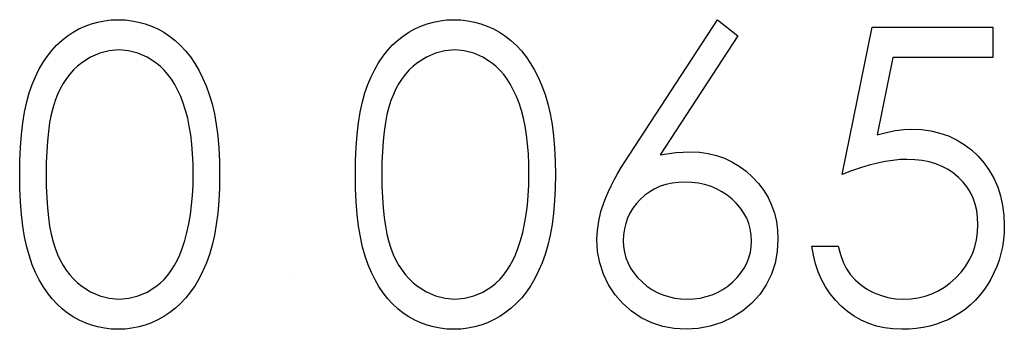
# Model space of a CAD drawing. Header units: inches. Extents: x 7.3 to 43.3, y -43.5 to -20.4.
# Tile 67 of 136: x 35.866 to 36.328, y -39.97 to -39.825. Entities that reach past the tile are written whole.
import ezdxf

# ---------------------------------------------------------------- set-up
doc = ezdxf.new("R2010")
doc.units = ezdxf.units.IN
doc.header["$LTSCALE"] = 0.5
doc.header["$MEASUREMENT"] = 0

msp = doc.modelspace()

# ---------------------------------------------------------------- linework, layer by layer
at = {"color": 7, "linetype": 'Continuous'}
for p, q in [((35.89419, -39.82929), (35.89703, -39.82796)), ((35.89703, -39.82796), (35.89999, -39.82689)), ((35.89999, -39.82689), (35.90299, -39.82603)), ((35.90299, -39.82603), (35.90609, -39.82542)), ((35.90609, -39.82542), (35.90923, -39.82507)), ((35.90923, -39.82507), (35.91249, -39.82495)), ((35.91249, -39.82495), (35.91249, -39.82495)), ((35.91249, -39.82495), (35.91578, -39.82507)), ((35.91578, -39.82507), (35.919, -39.82542)), ((35.919, -39.82542), (35.92212, -39.82603)), ((35.92212, -39.82603), (35.92519, -39.82689)), ((35.92519, -39.82689), (35.92817, -39.82796)), ((35.92817, -39.82796), (35.93107, -39.82929)), ((36.05142, -39.82929), (36.05426, -39.82796)), ((36.05426, -39.82796), (36.05721, -39.82689)), ((36.05721, -39.82689), (36.06022, -39.82603)), ((36.06022, -39.82603), (36.06331, -39.82542)), ((36.06331, -39.82542), (36.06646, -39.82507)), ((36.06646, -39.82507), (36.06972, -39.82495)), ((36.06972, -39.82495), (36.06972, -39.82495)), ((36.06972, -39.82495), (36.073, -39.82507)), ((36.073, -39.82507), (36.07623, -39.82542)), ((36.07623, -39.82542), (36.07935, -39.82603)), ((36.07935, -39.82603), (36.08242, -39.82689)), ((36.08242, -39.82689), (36.0854, -39.82796)), ((36.0854, -39.82796), (36.0883, -39.82929)), ((36.15211, -39.88783), (36.19324, -39.82495)), ((36.19324, -39.82495), (36.20277, -39.83244)), ((35.8861, -39.8347), (35.8887, -39.83266)), ((35.8887, -39.83266), (35.8914, -39.83086)), ((35.8914, -39.83086), (35.89419, -39.82929)), ((35.93107, -39.82929), (35.93391, -39.83086)), ((35.93391, -39.83086), (35.93664, -39.83268)), ((35.93664, -39.83268), (35.93927, -39.83473)), ((36.04333, -39.8347), (36.04592, -39.83266)), ((36.04592, -39.83266), (36.04863, -39.83086)), ((36.04863, -39.83086), (36.05142, -39.82929)), ((36.0883, -39.82929), (36.09114, -39.83086)), ((36.09114, -39.83086), (36.09387, -39.83268)), ((36.09387, -39.83268), (36.09649, -39.83473)), ((36.20277, -39.83244), (36.16636, -39.88811)), ((36.20277, -39.83244), (36.20277, -39.83244)), ((36.25154, -39.89739), (36.26567, -39.82849)), ((36.26567, -39.82849), (36.26567, -39.82849)), ((36.26567, -39.82849), (36.3222, -39.82849)), ((36.3222, -39.82849), (36.3222, -39.84262)), ((35.88141, -39.83942), (35.88367, -39.83693)), ((35.88367, -39.83693), (35.8861, -39.8347)), ((35.93927, -39.83473), (35.94178, -39.83704)), ((35.94178, -39.83704), (35.94412, -39.83958)), ((36.03864, -39.83942), (36.0409, -39.83693)), ((36.0409, -39.83693), (36.04333, -39.8347)), ((36.09649, -39.83473), (36.09901, -39.83704)), ((36.09901, -39.83704), (36.10135, -39.83958)), ((35.8773, -39.84508), (35.87928, -39.84212)), ((35.87928, -39.84212), (35.88141, -39.83942)), ((35.90391, -39.84058), (35.89963, -39.84248)), ((35.90835, -39.83947), (35.90391, -39.84058)), ((35.9129, -39.83909), (35.90835, -39.83947)), ((35.9174, -39.83947), (35.9129, -39.83909)), ((35.9129, -39.83909), (35.9129, -39.83909)), ((35.92179, -39.84058), (35.9174, -39.83947)), ((35.92604, -39.84248), (35.92179, -39.84058)), ((35.94412, -39.83958), (35.94633, -39.84234)), ((36.03452, -39.84508), (36.03651, -39.84212)), ((36.03651, -39.84212), (36.03864, -39.83942)), ((36.06113, -39.84058), (36.05686, -39.84248)), ((36.06558, -39.83947), (36.06113, -39.84058)), ((36.07013, -39.83909), (36.06558, -39.83947)), ((36.07463, -39.83947), (36.07013, -39.83909)), ((36.07013, -39.83909), (36.07013, -39.83909)), ((36.07902, -39.84058), (36.07463, -39.83947)), ((36.08327, -39.84248), (36.07902, -39.84058)), ((36.10135, -39.83958), (36.10356, -39.84234)), ((35.87545, -39.84822), (35.8773, -39.84508)), ((35.89347, -39.84668), (35.89162, -39.84845)), ((35.89546, -39.84511), (35.89347, -39.84668)), ((35.89963, -39.84248), (35.89546, -39.84511)), ((35.93021, -39.84511), (35.92604, -39.84248)), ((35.9322, -39.84671), (35.93021, -39.84511)), ((35.93408, -39.84853), (35.9322, -39.84671)), ((35.94633, -39.84234), (35.9484, -39.84538)), ((35.9484, -39.84538), (35.95033, -39.84864)), ((36.03267, -39.84822), (36.03452, -39.84508)), ((36.0507, -39.84668), (36.04885, -39.84845)), ((36.05269, -39.84511), (36.0507, -39.84668)), ((36.05686, -39.84248), (36.05269, -39.84511)), ((36.08744, -39.84511), (36.08327, -39.84248)), ((36.08943, -39.84671), (36.08744, -39.84511)), ((36.0913, -39.84853), (36.08943, -39.84671)), ((36.10356, -39.84234), (36.10563, -39.84538)), ((36.10563, -39.84538), (36.10756, -39.84864)), ((36.27533, -39.84262), (36.26791, -39.87886)), ((36.3222, -39.84262), (36.27533, -39.84262)), ((36.27533, -39.84262), (36.27533, -39.84262)), ((36.3222, -39.84262), (36.3222, -39.84262)), ((35.87376, -39.85162), (35.87545, -39.84822)), ((35.88988, -39.8504), (35.88828, -39.85253)), ((35.89162, -39.84845), (35.88988, -39.8504)), ((35.93587, -39.85057), (35.93408, -39.84853)), ((35.93753, -39.85283), (35.93587, -39.85057)), ((35.95033, -39.84864), (35.9521, -39.85214)), ((36.03099, -39.85162), (36.03267, -39.84822)), ((36.04711, -39.8504), (36.04551, -39.85253)), ((36.04885, -39.84845), (36.04711, -39.8504)), ((36.0931, -39.85057), (36.0913, -39.84853)), ((36.09475, -39.85283), (36.0931, -39.85057)), ((36.10756, -39.84864), (36.10933, -39.85214)), ((35.87089, -39.85916), (35.87224, -39.85524)), ((35.87224, -39.85524), (35.87376, -39.85162)), ((35.88679, -39.85482), (35.88541, -39.85731)), ((35.88828, -39.85253), (35.88679, -39.85482)), ((35.93907, -39.85532), (35.93753, -39.85283)), ((35.94051, -39.85802), (35.93907, -39.85532)), ((35.9521, -39.85214), (35.95376, -39.8559)), ((35.95376, -39.8559), (35.95522, -39.85993)), ((36.02812, -39.85916), (36.02947, -39.85524)), ((36.02947, -39.85524), (36.03099, -39.85162)), ((36.04402, -39.85482), (36.04264, -39.85731)), ((36.04551, -39.85253), (36.04402, -39.85482)), ((36.0963, -39.85532), (36.09475, -39.85283)), ((36.09774, -39.85802), (36.0963, -39.85532)), ((36.10933, -39.85214), (36.11099, -39.8559)), ((36.11099, -39.8559), (36.11245, -39.85993)), ((35.86971, -39.86346), (35.87089, -39.85916)), ((35.88417, -39.85996), (35.88304, -39.8628)), ((35.88541, -39.85731), (35.88417, -39.85996)), ((35.94183, -39.86092), (35.94051, -39.85802)), ((35.95522, -39.85993), (35.95652, -39.86429)), ((36.02693, -39.86346), (36.02812, -39.85916)), ((36.0414, -39.85996), (36.04027, -39.8628)), ((36.04264, -39.85731), (36.0414, -39.85996)), ((36.09906, -39.86092), (36.09774, -39.85802)), ((36.11245, -39.85993), (36.11375, -39.86429)), ((35.86868, -39.86815), (35.86971, -39.86346)), ((35.88304, -39.8628), (35.88204, -39.86589)), ((35.94305, -39.86407), (35.94183, -39.86092)), ((35.94412, -39.86744), (35.94305, -39.86407)), ((35.95652, -39.86429), (35.95759, -39.86898)), ((36.02591, -39.86815), (36.02693, -39.86346)), ((36.04027, -39.8628), (36.03927, -39.86589)), ((36.10028, -39.86407), (36.09906, -39.86092)), ((36.10135, -39.86744), (36.10028, -39.86407)), ((36.11375, -39.86429), (36.11482, -39.86898)), ((35.86788, -39.87323), (35.86868, -39.86815)), ((35.88119, -39.86934), (35.88044, -39.87312)), ((35.88204, -39.86589), (35.88119, -39.86934)), ((35.94509, -39.87102), (35.94412, -39.86744)), ((35.95759, -39.86898), (35.95848, -39.87401)), ((36.02511, -39.87323), (36.02591, -39.86815)), ((36.03842, -39.86934), (36.03767, -39.87312)), ((36.03927, -39.86589), (36.03842, -39.86934)), ((36.10232, -39.87102), (36.10135, -39.86744)), ((36.11482, -39.86898), (36.11571, -39.87401)), ((35.86725, -39.8787), (35.86788, -39.87323)), ((35.88044, -39.87312), (35.87986, -39.87729)), ((35.94586, -39.87483), (35.94509, -39.87102)), ((35.95848, -39.87401), (35.95917, -39.87936)), ((36.02448, -39.8787), (36.02511, -39.87323)), ((36.03767, -39.87312), (36.03709, -39.87729)), ((36.10309, -39.87483), (36.10232, -39.87102)), ((36.11571, -39.87401), (36.1164, -39.87936)), ((35.86678, -39.88458), (35.86725, -39.8787)), ((35.87986, -39.87729), (35.87939, -39.88179)), ((35.94653, -39.87889), (35.94586, -39.87483)), ((35.94702, -39.88317), (35.94653, -39.87889)), ((36.02401, -39.88458), (36.02448, -39.8787)), ((36.03709, -39.87729), (36.03662, -39.88179)), ((36.10375, -39.87889), (36.10309, -39.87483)), ((36.10425, -39.88317), (36.10375, -39.87889)), ((36.26791, -39.87886), (36.2723, -39.8777)), ((36.26791, -39.87886), (36.26791, -39.87886)), ((36.2723, -39.8777), (36.27647, -39.87685)), ((36.27647, -39.87685), (36.28041, -39.87635)), ((36.28041, -39.87635), (36.28414, -39.87619)), ((36.28414, -39.87619), (36.28414, -39.87619)), ((36.28414, -39.87619), (36.28875, -39.87638)), ((36.28875, -39.87638), (36.29317, -39.87699)), ((36.29317, -39.87699), (36.29736, -39.87798)), ((36.29736, -39.87798), (36.30136, -39.87936)), ((35.87939, -39.88179), (35.87906, -39.88662)), ((35.94741, -39.88767), (35.94702, -39.88317)), ((35.95917, -39.87936), (35.95966, -39.88507)), ((36.03662, -39.88179), (36.03629, -39.88662)), ((36.10464, -39.88767), (36.10425, -39.88317)), ((36.1164, -39.87936), (36.11689, -39.88507)), ((36.30136, -39.87936), (36.30515, -39.88113)), ((36.30515, -39.88113), (36.30871, -39.88331)), ((36.30871, -39.88331), (36.31207, -39.88588)), ((35.8665, -39.89082), (35.86678, -39.88458)), ((35.87906, -39.88662), (35.87884, -39.89184)), ((35.9476, -39.89242), (35.94741, -39.88767)), ((35.95966, -39.88507), (35.95994, -39.89109)), ((36.02373, -39.89082), (36.02401, -39.88458)), ((36.03629, -39.88662), (36.03607, -39.89184)), ((36.10483, -39.89242), (36.10464, -39.88767)), ((36.11689, -39.88507), (36.11717, -39.89109)), ((36.15004, -39.89104), (36.15211, -39.88783)), ((36.15211, -39.88783), (36.15211, -39.88783)), ((36.16636, -39.88811), (36.17364, -39.88712)), ((36.16636, -39.88811), (36.16636, -39.88811)), ((36.17364, -39.88712), (36.18063, -39.88679)), ((36.18063, -39.88679), (36.18063, -39.88679)), ((36.18063, -39.88679), (36.18482, -39.88698)), ((36.18482, -39.88698), (36.18885, -39.88753)), ((36.18885, -39.88753), (36.19272, -39.88844)), ((36.31207, -39.88588), (36.31525, -39.88886)), ((35.86642, -39.89744), (35.8665, -39.89082)), ((35.87884, -39.89184), (35.87879, -39.89739)), ((35.94768, -39.89739), (35.9476, -39.89242)), ((35.95994, -39.89109), (35.96005, -39.89744)), ((36.02365, -39.89744), (36.02373, -39.89082)), ((36.03607, -39.89184), (36.03601, -39.89739)), ((36.10491, -39.89739), (36.10483, -39.89242)), ((36.11717, -39.89109), (36.11728, -39.89744)), ((36.14811, -39.89413), (36.15004, -39.89104)), ((36.19272, -39.88844), (36.19642, -39.88974)), ((36.19642, -39.88974), (36.19995, -39.8914)), ((36.19995, -39.8914), (36.20335, -39.89341)), ((36.26805, -39.89209), (36.26418, -39.89308)), ((36.27177, -39.89131), (36.26805, -39.89209)), ((36.27531, -39.89076), (36.27177, -39.89131)), ((36.2787, -39.89043), (36.27531, -39.89076)), ((36.2819, -39.89032), (36.2787, -39.89043)), ((36.2856, -39.89046), (36.2819, -39.89032)), ((36.2819, -39.89032), (36.2819, -39.89032)), ((36.28908, -39.89084), (36.2856, -39.89046)), ((36.29239, -39.89151), (36.28908, -39.89084)), ((36.29551, -39.89242), (36.29239, -39.89151)), ((36.29844, -39.89363), (36.29551, -39.89242)), ((36.31525, -39.88886), (36.31812, -39.89214)), ((36.31812, -39.89214), (36.3206, -39.89562)), ((35.8665, -39.90401), (35.86642, -39.89744)), ((35.87879, -39.89739), (35.87884, -39.90291)), ((35.9476, -39.90235), (35.94768, -39.89739)), ((35.94768, -39.89739), (35.94768, -39.89739)), ((35.96005, -39.89744), (35.95994, -39.90376)), ((35.96005, -39.89744), (35.96005, -39.89744)), ((36.02373, -39.90401), (36.02365, -39.89744)), ((36.03601, -39.89739), (36.03607, -39.90291)), ((36.10483, -39.90235), (36.10491, -39.89739)), ((36.10491, -39.89739), (36.10491, -39.89739)), ((36.11728, -39.89744), (36.11717, -39.90376)), ((36.11728, -39.89744), (36.11728, -39.89744)), ((36.14477, -39.89995), (36.14637, -39.89708)), ((36.14637, -39.89708), (36.14811, -39.89413)), ((36.20335, -39.89341), (36.20655, -39.89581)), ((36.20655, -39.89581), (36.20961, -39.89857)), ((36.25593, -39.89573), (36.25154, -39.89739)), ((36.25154, -39.89739), (36.25154, -39.89739)), ((36.26013, -39.89429), (36.25593, -39.89573)), ((36.26418, -39.89308), (36.26013, -39.89429)), ((36.30117, -39.89507), (36.29844, -39.89363)), ((36.30374, -39.89678), (36.30117, -39.89507)), ((36.30608, -39.89877), (36.30374, -39.89678)), ((36.3206, -39.89562), (36.32273, -39.89935)), ((36.14336, -39.90269), (36.14477, -39.89995)), ((36.16906, -39.90205), (36.16636, -39.90291)), ((36.17191, -39.90142), (36.16906, -39.90205)), ((36.17489, -39.90106), (36.17191, -39.90142)), ((36.17803, -39.90092), (36.17489, -39.90106)), ((36.18121, -39.90106), (36.17803, -39.90092)), ((36.18424, -39.90142), (36.18121, -39.90106)), ((36.18717, -39.90205), (36.18424, -39.90142)), ((36.18999, -39.90291), (36.18717, -39.90205)), ((36.20961, -39.89857), (36.2124, -39.90161)), ((36.2124, -39.90161), (36.21483, -39.90481)), ((36.30821, -39.90095), (36.30608, -39.89877)), ((36.31006, -39.90329), (36.30821, -39.90095)), ((36.32273, -39.89935), (36.32444, -39.90327)), ((35.86678, -39.91022), (35.8665, -39.90401)), ((35.87884, -39.90291), (35.87906, -39.9081)), ((35.94735, -39.90716), (35.9476, -39.90235)), ((35.95994, -39.90376), (35.95966, -39.90975)), ((36.02401, -39.91022), (36.02373, -39.90401)), ((36.03607, -39.90291), (36.03629, -39.9081)), ((36.10458, -39.90716), (36.10483, -39.90235)), ((36.11717, -39.90376), (36.11689, -39.90975)), ((36.14102, -39.90779), (36.14209, -39.90528)), ((36.14209, -39.90528), (36.14336, -39.90269)), ((36.16144, -39.90542), (36.15921, -39.90705)), ((36.16382, -39.90404), (36.16144, -39.90542)), ((36.16636, -39.90291), (36.16382, -39.90404)), ((36.19266, -39.90404), (36.18999, -39.90291)), ((36.19523, -39.90542), (36.19266, -39.90404)), ((36.19769, -39.90705), (36.19523, -39.90542)), ((36.21483, -39.90481), (36.21687, -39.90818)), ((36.31161, -39.9058), (36.31006, -39.90329)), ((36.31288, -39.90848), (36.31161, -39.9058)), ((36.32444, -39.90327), (36.32579, -39.90743)), ((35.86725, -39.91607), (35.86678, -39.91022)), ((35.87906, -39.9081), (35.87939, -39.91295)), ((35.94694, -39.91177), (35.94735, -39.90716)), ((35.95966, -39.90975), (35.95917, -39.91544)), ((36.02448, -39.91607), (36.02401, -39.91022)), ((36.03629, -39.9081), (36.03662, -39.91295)), ((36.10417, -39.91177), (36.10458, -39.90716)), ((36.11689, -39.90975), (36.1164, -39.91544)), ((36.13862, -39.91475), (36.14008, -39.91017)), ((36.14008, -39.91017), (36.14102, -39.90779)), ((36.15523, -39.91097), (36.1536, -39.91315)), ((36.15711, -39.90892), (36.15523, -39.91097)), ((36.15921, -39.90705), (36.15711, -39.90892)), ((36.20003, -39.90892), (36.19769, -39.90705)), ((36.20216, -39.91097), (36.20003, -39.90892)), ((36.20401, -39.91315), (36.20216, -39.91097)), ((36.21687, -39.90818), (36.21853, -39.91171)), ((36.31387, -39.9113), (36.31288, -39.90848)), ((36.31459, -39.91428), (36.31387, -39.9113)), ((36.32579, -39.90743), (36.32673, -39.91182)), ((35.86791, -39.92151), (35.86725, -39.91607)), ((35.87939, -39.91295), (35.87984, -39.91743)), ((35.94639, -39.91618), (35.94694, -39.91177)), ((35.95917, -39.91544), (35.9585, -39.92077)), ((36.02514, -39.92151), (36.02448, -39.91607)), ((36.03662, -39.91295), (36.03706, -39.91743)), ((36.10362, -39.91618), (36.10417, -39.91177)), ((36.1164, -39.91544), (36.11573, -39.92077)), ((36.13757, -39.91922), (36.13862, -39.91475)), ((36.15222, -39.91541), (36.15109, -39.91778)), ((36.1536, -39.91315), (36.15222, -39.91541)), ((36.20558, -39.91541), (36.20401, -39.91315)), ((36.20688, -39.91778), (36.20558, -39.91541)), ((36.21853, -39.91171), (36.21982, -39.91544)), ((36.21982, -39.91544), (36.22076, -39.91933)), ((36.315, -39.91743), (36.31459, -39.91428)), ((36.32673, -39.91182), (36.32731, -39.91643)), ((35.87984, -39.91743), (35.88044, -39.92157)), ((35.94476, -39.92446), (35.94564, -39.92041)), ((35.94564, -39.92041), (35.94639, -39.91618)), ((36.03706, -39.91743), (36.03767, -39.92157)), ((36.10199, -39.92446), (36.10287, -39.92041)), ((36.10287, -39.92041), (36.10362, -39.91618)), ((36.13693, -39.92361), (36.13757, -39.91922)), ((36.15021, -39.92027), (36.14957, -39.92286)), ((36.15109, -39.91778), (36.15021, -39.92027)), ((36.20787, -39.92027), (36.20688, -39.91778)), ((36.20856, -39.92286), (36.20787, -39.92027)), ((36.22076, -39.91933), (36.22132, -39.92339)), ((36.31514, -39.92074), (36.315, -39.91743)), ((36.32731, -39.91643), (36.3275, -39.92126)), ((35.86874, -39.92659), (35.86791, -39.92151)), ((35.88044, -39.92157), (35.88116, -39.92538)), ((35.94368, -39.92833), (35.94476, -39.92446)), ((35.9585, -39.92077), (35.95762, -39.92576)), ((36.02597, -39.92659), (36.02514, -39.92151)), ((36.03767, -39.92157), (36.03839, -39.92538)), ((36.10091, -39.92833), (36.10199, -39.92446)), ((36.11573, -39.92077), (36.11485, -39.92576)), ((36.13671, -39.92786), (36.13693, -39.92361)), ((36.14957, -39.92286), (36.14922, -39.92554)), ((36.209, -39.92554), (36.20856, -39.92286)), ((36.22132, -39.92339), (36.22151, -39.92761)), ((36.3145, -39.92791), (36.31497, -39.92441)), ((36.31497, -39.92441), (36.31514, -39.92074)), ((36.31514, -39.92074), (36.31514, -39.92074)), ((36.32739, -39.92463), (36.32712, -39.92794)), ((36.3275, -39.92126), (36.32739, -39.92463)), ((36.3275, -39.92126), (36.3275, -39.92126)), ((35.86973, -39.93131), (35.86874, -39.92659)), ((35.88116, -39.92538), (35.88202, -39.92883)), ((35.88202, -39.92883), (35.88301, -39.93192)), ((35.94247, -39.93203), (35.94368, -39.92833)), ((35.95762, -39.92576), (35.95655, -39.93043)), ((36.02696, -39.93131), (36.02597, -39.92659)), ((36.03839, -39.92538), (36.03924, -39.92883)), ((36.03924, -39.92883), (36.04024, -39.93192)), ((36.0997, -39.93203), (36.10091, -39.92833)), ((36.11485, -39.92576), (36.11377, -39.93043)), ((36.13707, -39.93341), (36.13671, -39.92786)), ((36.13671, -39.92786), (36.13671, -39.92786)), ((36.14922, -39.92554), (36.14908, -39.92836)), ((36.14908, -39.92836), (36.14908, -39.92836)), ((36.14908, -39.92836), (36.14922, -39.93114)), ((36.20914, -39.92836), (36.209, -39.92554)), ((36.209, -39.93114), (36.20914, -39.92836)), ((36.20914, -39.92836), (36.20914, -39.92836)), ((36.22151, -39.92761), (36.22118, -39.93338)), ((36.22151, -39.92761), (36.22151, -39.92761)), ((36.3137, -39.93125), (36.3145, -39.92791)), ((36.32712, -39.92794), (36.32662, -39.93117)), ((35.87095, -39.93564), (35.86973, -39.93131)), ((35.88301, -39.93192), (35.88414, -39.93476)), ((35.94136, -39.9349), (35.94247, -39.93203)), ((35.94247, -39.93203), (35.94247, -39.93203)), ((35.95655, -39.93043), (35.9553, -39.93479)), ((36.02818, -39.93564), (36.02696, -39.93131)), ((36.04024, -39.93192), (36.04137, -39.93476)), ((36.09859, -39.9349), (36.0997, -39.93203)), ((36.0997, -39.93203), (36.0997, -39.93203)), ((36.11377, -39.93043), (36.11253, -39.93479)), ((36.13809, -39.93879), (36.13707, -39.93341)), ((36.14922, -39.93114), (36.14963, -39.93379)), ((36.14963, -39.93379), (36.15032, -39.93639)), ((36.2079, -39.93639), (36.20859, -39.93379)), ((36.20859, -39.93379), (36.209, -39.93114)), ((36.22118, -39.93338), (36.22013, -39.93887)), ((36.23813, -39.93515), (36.23741, -39.93095)), ((36.23741, -39.93095), (36.23741, -39.93095)), ((36.23741, -39.93095), (36.24977, -39.93095)), ((36.24977, -39.93095), (36.24977, -39.93095)), ((36.24977, -39.93095), (36.25077, -39.93487)), ((36.31111, -39.93749), (36.31257, -39.93446)), ((36.31257, -39.93446), (36.3137, -39.93125)), ((36.32593, -39.93435), (36.32505, -39.93744)), ((36.32662, -39.93117), (36.32593, -39.93435)), ((35.87233, -39.93959), (35.87095, -39.93564)), ((35.88414, -39.93476), (35.88538, -39.93741)), ((35.88538, -39.93741), (35.88674, -39.93989)), ((35.9388, -39.94009), (35.94015, -39.93758)), ((35.94015, -39.93758), (35.94136, -39.9349)), ((35.95384, -39.93879), (35.95221, -39.94252)), ((35.9553, -39.93479), (35.95384, -39.93879)), ((36.02956, -39.93959), (36.02818, -39.93564)), ((36.04137, -39.93476), (36.04261, -39.93741)), ((36.04261, -39.93741), (36.04396, -39.93989)), ((36.09602, -39.94009), (36.09738, -39.93758)), ((36.09738, -39.93758), (36.09859, -39.9349)), ((36.11107, -39.93879), (36.10944, -39.94252)), ((36.11253, -39.93479), (36.11107, -39.93879)), ((36.13983, -39.94398), (36.13809, -39.93879)), ((36.15032, -39.93639), (36.15129, -39.93885)), ((36.15129, -39.93885), (36.1525, -39.94122)), ((36.20569, -39.94122), (36.20693, -39.93885)), ((36.20693, -39.93885), (36.2079, -39.93639)), ((36.22013, -39.93887), (36.21842, -39.94406)), ((36.23912, -39.93915), (36.23813, -39.93515)), ((36.25077, -39.93487), (36.25204, -39.93838)), ((36.25204, -39.93838), (36.25361, -39.94152)), ((36.30934, -39.94039), (36.31111, -39.93749)), ((36.32505, -39.93744), (36.32397, -39.94045)), ((35.87387, -39.94323), (35.87233, -39.93959)), ((35.87558, -39.94666), (35.87387, -39.94323)), ((35.88674, -39.93989), (35.88823, -39.94219)), ((35.88823, -39.94219), (35.88986, -39.94431)), ((35.93573, -39.9445), (35.93733, -39.94238)), ((35.93733, -39.94238), (35.9388, -39.94009)), ((35.95221, -39.94252), (35.95044, -39.94599)), ((36.0311, -39.94323), (36.02956, -39.93959)), ((36.03281, -39.94666), (36.0311, -39.94323)), ((36.04396, -39.93989), (36.04546, -39.94219)), ((36.04546, -39.94219), (36.04708, -39.94431)), ((36.09296, -39.9445), (36.09456, -39.94238)), ((36.09456, -39.94238), (36.09602, -39.94009)), ((36.10944, -39.94252), (36.10767, -39.94599)), ((36.1525, -39.94122), (36.15402, -39.94346)), ((36.15402, -39.94346), (36.15579, -39.94564)), ((36.20241, -39.94564), (36.2042, -39.94346)), ((36.2042, -39.94346), (36.20569, -39.94122)), ((36.24039, -39.94296), (36.23912, -39.93915)), ((36.24196, -39.94655), (36.24039, -39.94296)), ((36.25361, -39.94152), (36.25546, -39.94428)), ((36.30484, -39.94569), (36.30724, -39.94312)), ((36.30724, -39.94312), (36.30934, -39.94039)), ((36.32267, -39.9434), (36.32121, -39.9463)), ((36.32397, -39.94045), (36.32267, -39.9434)), ((35.87743, -39.94983), (35.87558, -39.94666)), ((35.88986, -39.94431), (35.89159, -39.94627)), ((35.89159, -39.94627), (35.89347, -39.94804)), ((35.89347, -39.94804), (35.89546, -39.94964)), ((35.93024, -39.94978), (35.9322, -39.9482)), ((35.9322, -39.9482), (35.93402, -39.94646)), ((35.93402, -39.94646), (35.93573, -39.9445)), ((35.95044, -39.94599), (35.94854, -39.94925)), ((35.9945, -39.94508), (35.9945, -39.94508)), ((36.03466, -39.94983), (36.03281, -39.94666)), ((36.04708, -39.94431), (36.04882, -39.94627)), ((36.04882, -39.94627), (36.0507, -39.94804)), ((36.0507, -39.94804), (36.05269, -39.94964)), ((36.08747, -39.94978), (36.08943, -39.9482)), ((36.08943, -39.9482), (36.09125, -39.94646)), ((36.09125, -39.94646), (36.09296, -39.9445)), ((36.10767, -39.94599), (36.10577, -39.94925)), ((36.14223, -39.94903), (36.13983, -39.94398)), ((36.15579, -39.94564), (36.15786, -39.94768)), ((36.15786, -39.94768), (36.16012, -39.94956)), ((36.19807, -39.94956), (36.20034, -39.94768)), ((36.20034, -39.94768), (36.20241, -39.94564)), ((36.21842, -39.94406), (36.21599, -39.949)), ((36.24384, -39.94997), (36.24196, -39.94655)), ((36.25546, -39.94428), (36.25764, -39.94671)), ((36.25764, -39.94671), (36.26015, -39.94889)), ((36.29943, -39.95005), (36.30219, -39.94804)), ((36.30219, -39.94804), (36.30484, -39.94569)), ((36.32121, -39.9463), (36.31958, -39.94906)), ((35.87942, -39.95276), (35.87743, -39.94983)), ((35.88155, -39.95549), (35.87942, -39.95276)), ((35.89546, -39.94964), (35.89965, -39.95229)), ((35.89965, -39.95229), (35.90396, -39.95417)), ((35.92188, -39.95419), (35.92613, -39.95237)), ((35.92613, -39.95237), (35.93024, -39.94978)), ((35.94647, -39.95229), (35.94426, -39.95508)), ((35.94854, -39.94925), (35.94647, -39.95229)), ((36.03665, -39.95276), (36.03466, -39.94983)), ((36.03878, -39.95549), (36.03665, -39.95276)), ((36.05269, -39.94964), (36.05688, -39.95229)), ((36.05688, -39.95229), (36.06119, -39.95417)), ((36.0791, -39.95419), (36.08335, -39.95237)), ((36.08335, -39.95237), (36.08747, -39.94978)), ((36.1037, -39.95229), (36.10149, -39.95508)), ((36.10577, -39.94925), (36.1037, -39.95229)), ((36.14524, -39.9537), (36.14223, -39.94903)), ((36.16012, -39.94956), (36.16249, -39.95118)), ((36.16249, -39.95118), (36.16498, -39.95256)), ((36.16498, -39.95256), (36.16757, -39.95367)), ((36.19065, -39.95367), (36.19324, -39.95256)), ((36.19324, -39.95256), (36.19573, -39.95118)), ((36.19573, -39.95118), (36.19807, -39.94956)), ((36.21599, -39.949), (36.21295, -39.95353)), ((36.24599, -39.95317), (36.24384, -39.94997)), ((36.26015, -39.94889), (36.263, -39.95085)), ((36.263, -39.95085), (36.26617, -39.95254)), ((36.26617, -39.95254), (36.26954, -39.95392)), ((36.29353, -39.95317), (36.29653, -39.95179)), ((36.29653, -39.95179), (36.29943, -39.95005)), ((36.31779, -39.95165), (36.31588, -39.95408)), ((36.31958, -39.94906), (36.31779, -39.95165)), ((35.88381, -39.95797), (35.88155, -39.95549)), ((35.90396, -39.95417), (35.90838, -39.9553)), ((35.90838, -39.9553), (35.9129, -39.95568)), ((35.9129, -39.95568), (35.91746, -39.95532)), ((35.9129, -39.95568), (35.9129, -39.95568)), ((35.91746, -39.95532), (35.92188, -39.95419)), ((35.94426, -39.95508), (35.94189, -39.95762)), ((36.04104, -39.95797), (36.03878, -39.95549)), ((36.06119, -39.95417), (36.06561, -39.9553)), ((36.06561, -39.9553), (36.07013, -39.95568)), ((36.07013, -39.95568), (36.07469, -39.95532)), ((36.07013, -39.95568), (36.07013, -39.95568)), ((36.07469, -39.95532), (36.0791, -39.95419)), ((36.10149, -39.95508), (36.09912, -39.95762)), ((36.1488, -39.95781), (36.14524, -39.9537)), ((36.16757, -39.95367), (36.17028, -39.95455)), ((36.17028, -39.95455), (36.17312, -39.95519)), ((36.17312, -39.95519), (36.17605, -39.95555)), ((36.17605, -39.95555), (36.17911, -39.95568)), ((36.17911, -39.95568), (36.18217, -39.95555)), ((36.17911, -39.95568), (36.17911, -39.95568)), ((36.18217, -39.95555), (36.1851, -39.95519)), ((36.1851, -39.95519), (36.18794, -39.95455)), ((36.18794, -39.95455), (36.19065, -39.95367)), ((36.20931, -39.95756), (36.20511, -39.96112)), ((36.21295, -39.95353), (36.20931, -39.95756)), ((36.24842, -39.95618), (36.24599, -39.95317)), ((36.25115, -39.959), (36.24842, -39.95618)), ((36.26954, -39.95392), (36.27302, -39.95488)), ((36.27302, -39.95488), (36.27655, -39.95549)), ((36.27655, -39.95549), (36.28017, -39.95568)), ((36.28017, -39.95568), (36.2837, -39.95552)), ((36.28017, -39.95568), (36.28017, -39.95568)), ((36.2837, -39.95552), (36.28709, -39.95505)), ((36.28709, -39.95505), (36.29038, -39.95428)), ((36.29038, -39.95428), (36.29353, -39.95317)), ((36.31384, -39.95635), (36.31163, -39.95844)), ((36.31588, -39.95408), (36.31384, -39.95635)), ((35.88624, -39.96021), (35.88381, -39.95797)), ((35.88881, -39.96223), (35.88624, -39.96021)), ((35.93673, -39.962), (35.93397, -39.96383)), ((35.93938, -39.95993), (35.93673, -39.962)), ((35.94189, -39.95762), (35.93938, -39.95993)), ((36.04347, -39.96021), (36.04104, -39.95797)), ((36.04603, -39.96223), (36.04347, -39.96021)), ((36.09395, -39.962), (36.09119, -39.96383)), ((36.0966, -39.95993), (36.09395, -39.962)), ((36.09912, -39.95762), (36.0966, -39.95993)), ((36.15286, -39.96137), (36.1488, -39.95781)), ((36.15744, -39.96438), (36.15286, -39.96137)), ((36.20511, -39.96112), (36.20031, -39.96419)), ((36.25411, -39.96154), (36.25115, -39.959)), ((36.25725, -39.96372), (36.25411, -39.96154)), ((36.30683, -39.96214), (36.30421, -39.96374)), ((36.30929, -39.96038), (36.30683, -39.96214)), ((36.31163, -39.95844), (36.30929, -39.96038)), ((35.89148, -39.96399), (35.88881, -39.96223)), ((35.89424, -39.96554), (35.89148, -39.96399)), ((35.89709, -39.96686), (35.89424, -39.96554)), ((35.9282, -39.96675), (35.92522, -39.96786)), ((35.93112, -39.96543), (35.9282, -39.96675)), ((35.93397, -39.96383), (35.93112, -39.96543)), ((36.04871, -39.96399), (36.04603, -39.96223)), ((36.05147, -39.96554), (36.04871, -39.96399)), ((36.05432, -39.96686), (36.05147, -39.96554)), ((36.08542, -39.96675), (36.08244, -39.96786)), ((36.08835, -39.96543), (36.08542, -39.96675)), ((36.09119, -39.96383), (36.08835, -39.96543)), ((36.16238, -39.96675), (36.15744, -39.96438)), ((36.16754, -39.96846), (36.16238, -39.96675)), ((36.19515, -39.96664), (36.18976, -39.96841)), ((36.20031, -39.96419), (36.19515, -39.96664)), ((36.26054, -39.96559), (36.25725, -39.96372)), ((36.26399, -39.96711), (36.26054, -39.96559)), ((36.29863, -39.96639), (36.29571, -39.96744)), ((36.30147, -39.96518), (36.29863, -39.96639)), ((36.30421, -39.96374), (36.30147, -39.96518)), ((35.90001, -39.96791), (35.89709, -39.96686)), ((35.90299, -39.96874), (35.90001, -39.96791)), ((35.90609, -39.96935), (35.90299, -39.96874)), ((35.90923, -39.96971), (35.90609, -39.96935)), ((35.91249, -39.96982), (35.90923, -39.96971)), ((35.91578, -39.96971), (35.91249, -39.96982)), ((35.91249, -39.96982), (35.91249, -39.96982)), ((35.919, -39.96932), (35.91578, -39.96971)), ((35.92215, -39.96871), (35.919, -39.96932)), ((35.92522, -39.96786), (35.92215, -39.96871)), ((36.05724, -39.96791), (36.05432, -39.96686)), ((36.06022, -39.96874), (36.05724, -39.96791)), ((36.06331, -39.96935), (36.06022, -39.96874)), ((36.06646, -39.96971), (36.06331, -39.96935)), ((36.06972, -39.96982), (36.06646, -39.96971)), ((36.073, -39.96971), (36.06972, -39.96982)), ((36.06972, -39.96982), (36.06972, -39.96982)), ((36.07623, -39.96932), (36.073, -39.96971)), ((36.07938, -39.96871), (36.07623, -39.96932)), ((36.08244, -39.96786), (36.07938, -39.96871)), ((36.1729, -39.96949), (36.16754, -39.96846)), ((36.17845, -39.96982), (36.1729, -39.96949)), ((36.18422, -39.96946), (36.17845, -39.96982)), ((36.17845, -39.96982), (36.17845, -39.96982)), ((36.18976, -39.96841), (36.18422, -39.96946)), ((36.26761, -39.9683), (36.26399, -39.96711)), ((36.27139, -39.96913), (36.26761, -39.9683)), ((36.27533, -39.96965), (36.27139, -39.96913)), ((36.27945, -39.96982), (36.27533, -39.96965)), ((36.2829, -39.96973), (36.27945, -39.96982)), ((36.27945, -39.96982), (36.27945, -39.96982)), ((36.28627, -39.96943), (36.2829, -39.96973)), ((36.28952, -39.96896), (36.28627, -39.96943)), ((36.29267, -39.9683), (36.28952, -39.96896)), ((36.29571, -39.96744), (36.29267, -39.9683))]:
    msp.add_line(p, q, dxfattribs=at)

doc.saveas('drawing.dxf')
